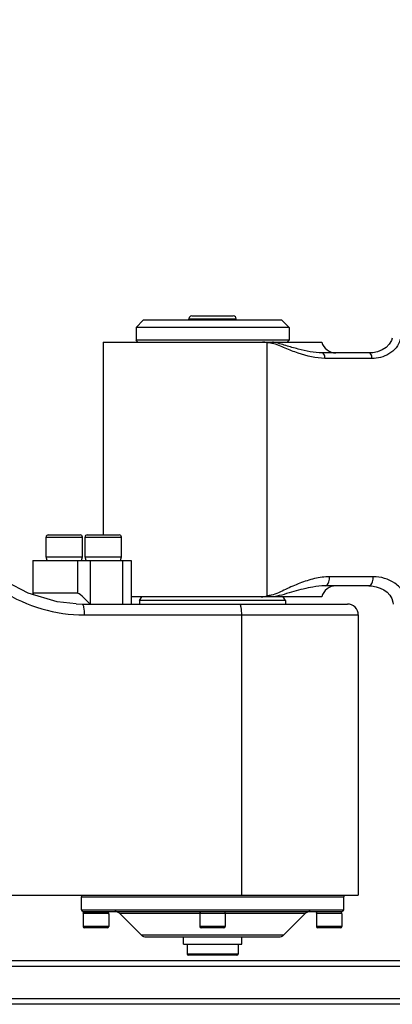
# Model space of a CAD drawing. Header units: millimetres. Extents: x 0 to 5940, y 0 to 4200.
# Tile 53 of 87: x 3451 to 3553, y 542 to 812. Entities that reach past the tile are written whole.
import ezdxf

# ---------------------------------------------------------------- set-up
doc = ezdxf.new("R2010")
doc.units = ezdxf.units.MM
doc.header["$LTSCALE"] = 326.7
doc.layers.get('0').update_dxf_attribs({"linetype": 'CONTINUOUS'})
for name, color, linetype in [('304102000078DXF_CONTINUOUS_LINE', 7, 'CONTINUOUS'), ('304102000080DXF_CONTINUOUS_LINE', 7, 'CONTINUOUS'), ('304103000032DXF_CONTINUOUS_LINE', 7, 'CONTINUOUS'), ('304104000217DXF_CONTINUOUS_LINE', 7, 'CONTINUOUS'), ('304104000218DXF_CONTINUOUS_LINE', 7, 'CONTINUOUS'), ('304104000220DXF_CONTINUOUS_LINE', 7, 'CONTINUOUS'), ('304104000222DXF_CONTINUOUS_LINE', 7, 'CONTINUOUS'), ('304105000174DXF_CONTINUOUS_LINE', 7, 'CONTINUOUS'), ('501023000047DXF_CONTINUOUS_LINE', 7, 'CONTINUOUS'), ('501023000054DXF_CONTINUOUS_LINE', 7, 'CONTINUOUS'), ('501023000069DXF_CONTINUOUS_LINE', 7, 'CONTINUOUS'), ('604006000001DXF_CONTINUOUS_LINE', 7, 'CONTINUOUS'), ('604006000006DXF_CONTINUOUS_LINE', 7, 'CONTINUOUS'), ('604007000001DXF_CONTINUOUS_LINE', 7, 'CONTINUOUS'), ('626001000001DXF_CONTINUOUS_LINE', 7, 'CONTINUOUS'), ('RB15-1-B-JSZL_DXF_DIMENSION', 7, 'CONTINUOUS')]:
    doc.layers.add(name, color=color, linetype=linetype)
doc.styles.get("Standard").update_dxf_attribs({"font": 'txt', "width": 0.7})
doc.dimstyles.new('DIMSTYLE_1', dxfattribs={"dimtxt": 85, "dimasz": 45, "dimexe": 1.5, "dimexo": 0, "dimtad": 1, "dimdsep": 46, "dimtxsty": 'Standard', "dimblk": '_FILLED', "dimblk1": '_FILLED', "dimblk2": '_FILLED', "dimcen": 0.09, "dimclrt": 5, "dimazin": 2, "dimtp": 1.2, "dimtm": 1.2, "dimtfac": 1, "dimtofl": 0, "dimtmove": 0, "dimatfit": 3, "dimldrblk": '_FILLED', "dimfxl": 0, "dimtolj": 1, "dimarcsym": 0})
doc.dimstyles.new('DIMSTYLE_2', dxfattribs={"dimtxt": 85, "dimasz": 45, "dimexe": 1.5, "dimexo": 0, "dimtad": 1, "dimdsep": 46, "dimtxsty": 'Standard', "dimblk": '_FILLED', "dimblk1": '_FILLED', "dimblk2": '_FILLED', "dimcen": 0.09, "dimclrt": 5, "dimazin": 2, "dimtp": 0.8, "dimtm": 0.8, "dimtfac": 1, "dimtofl": 0, "dimtmove": 0, "dimatfit": 3, "dimldrblk": '_FILLED', "dimfxl": 0, "dimtolj": 1, "dimarcsym": 0})

# ---------------------------------------------------------------- blocks, each defined once
blk = doc.blocks.new('_FILLED')
at = {"color": 0, "linetype": 'ByBlock'}
blk.add_solid([(0, 0), (-1, 0.1667), (-1, -0.1667)], dxfattribs=at)
blk = doc.blocks.new('*D1')
at = {"layer": 'RB15-1-B-JSZL_DXF_DIMENSION', "color": 2, "linetype": 'Continuous', "transparency": 16777216}
for p, q in [((2718.9, 681.88), (4558.48, 1083.11)), ((4194.22, 1003.66), (2718.9, 681.88)), ((4194.22, 1003.66), (4194.22, 1003.66))]:
    blk.add_line(p, q, dxfattribs=at)
at = {"layer": 'RB15-1-B-JSZL_DXF_DIMENSION', "color": 2, "linetype": 'Continuous', "transparency": 16777216, "xscale": 45, "yscale": 45, "zscale": 45, "rotation": 192.3029314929}
blk.add_blockref('_FILLED', (4194.22, 1003.66), dxfattribs=at)
blk = doc.blocks.new('*D2')
at = {"layer": 'RB15-1-B-JSZL_DXF_DIMENSION', "color": 2, "linetype": 'Continuous', "transparency": 16777216}
for p, q in [((2718.9, 681.88), (3698.6, 1219.86)), ((3144.9, 915.81), (2718.9, 681.88)), ((3144.9, 915.81), (3144.9, 915.81))]:
    blk.add_line(p, q, dxfattribs=at)
at = {"layer": 'RB15-1-B-JSZL_DXF_DIMENSION', "color": 2, "linetype": 'Continuous', "transparency": 16777216, "xscale": 45, "yscale": 45, "zscale": 45, "rotation": 208.7734168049}
blk.add_blockref('_FILLED', (3144.9, 915.81), dxfattribs=at)

msp = doc.modelspace()

# ---------------------------------------------------------------- linework, layer by layer
at = {"layer": '304102000078DXF_CONTINUOUS_LINE', "color": 7, "linetype": 'Continuous'}
for p, q in [((3466.465, 651.918), (3461.307, 652.492)), ((3466.46, 651.918), (3468.14, 651.882)), ((3468.14, 651.882), (3540.9, 651.882)), ((3543.902, 648.882), (3543.902, 571.882)), ((3397.809, 571.882), (3543.899, 571.882))]:
    msp.add_line(p, q, dxfattribs=at)
at = {"layer": '304102000078DXF_CONTINUOUS_LINE', "color": 9, "linetype": 'Continuous'}
for p, q in [((3468.705, 648.882), (3543.902, 648.882)), ((3511.822, 648.882), (3511.822, 571.882))]:
    msp.add_line(p, q, dxfattribs=at)
at = {"layer": '304102000078DXF_CONTINUOUS_LINE', "color": 7, "linetype": 'Continuous'}
msp.add_lwpolyline([(3461.307, 652.492), (3453.344, 654.833), (3447.36, 657.947)], dxfattribs=at)
msp.add_arc((3540.902, 648.882), 3, 0, 90, dxfattribs=at)
at = {"layer": '304102000078DXF_CONTINUOUS_LINE', "color": 9, "linetype": 'Continuous'}
msp.add_open_spline([(3446.305, 655.416), (3452.87, 651.245), (3460.927, 648.883), (3468.705, 648.882)], degree=3, dxfattribs=at)
for points, knots in [([(3468.136, 651.882), (3468.242, 651.882), (3468.44, 651.511), (3468.636, 650.576), (3468.705, 649.591), (3468.705, 648.882)], [0, 0, 0, 0, 0.1010894, 0.3177989, 1, 1, 1, 1]), ([(3511.228, 651.882), (3511.553, 651.882), (3511.712, 650.366), (3511.822, 649.591), (3511.822, 648.882)], [0, 0, 0, 0, 0.3139257, 1, 1, 1, 1])]:
    msp.add_open_spline(points, degree=3, knots=knots, dxfattribs=at)
at = {"layer": '304102000080DXF_CONTINUOUS_LINE', "color": 7, "linetype": 'Continuous'}
for p, q in [((3473.902, 723.882), (3533.902, 723.882)), ((3473.902, 723.882), (3473.902, 670.882)), ((3546.886, 720.882), (3534.006, 720.882)), ((3546.76, 656.882), (3534.779, 656.882)), ((3533.902, 653.882), (3481.596, 653.882))]:
    msp.add_line(p, q, dxfattribs=at)
at = {"layer": '304102000080DXF_CONTINUOUS_LINE', "color": 9, "linetype": 'Continuous'}
for p, q in [((3518.902, 654.16), (3518.902, 723.706)), ((3547.636, 719.382), (3534.756, 719.382)), ((3548.007, 659.382), (3536.029, 659.382))]:
    msp.add_line(p, q, dxfattribs=at)
at = {"layer": '304102000080DXF_CONTINUOUS_LINE', "color": 7, "linetype": 'Continuous'}
for points in [[(3553.23, 724.945), (3553.016, 724.315), (3552.384, 723.269), (3551.507, 722.4), (3550.441, 721.715), (3549.217, 721.222), (3547.858, 720.939), (3546.886, 720.882)], [(3546.76, 656.882), (3547.557, 656.845), (3548.78, 656.642), (3549.916, 656.277), (3550.943, 655.761), (3551.844, 655.102), (3552.586, 654.304), (3553.127, 653.378), (3553.41, 652.367), (3553.442, 651.882)]]:
    msp.add_lwpolyline(points, dxfattribs=at)
at = {"layer": '304102000080DXF_CONTINUOUS_LINE', "color": 9, "linetype": 'Continuous'}
for centre, radius, start, end in [((3518.523, 716.551), 7.187, 75.76945, 78.77361), ((3518.056, 711.066), 13.025, 78.76493, 79.73263)]:
    msp.add_arc(centre, radius, start, end, dxfattribs=at)
at = {"layer": '304102000080DXF_CONTINUOUS_LINE', "color": 7, "linetype": 'Continuous'}
for centre, start, end in [((3537.775, 724.882), 194.47751, 270), ((3537.775, 652.882), 90, 165.52249)]:
    msp.add_arc(centre, 4, start, end, dxfattribs=at)
for points in [[(3518.902, 723.706), (3518.497, 723.811), (3518.077, 723.881), (3517.659, 723.882)], [(3517.257, 653.882), (3517.813, 653.881), (3518.374, 653.984), (3518.902, 654.16)]]:
    msp.add_open_spline(points, degree=3, dxfattribs=at)
at = {"layer": '304102000080DXF_CONTINUOUS_LINE', "color": 9, "linetype": 'Continuous'}
for points in [[(3519.922, 723.6), (3519.587, 723.666), (3519.244, 723.706), (3518.902, 723.706)], [(3520.031, 654.306), (3519.662, 654.216), (3519.281, 654.16), (3518.902, 654.16)]]:
    msp.add_open_spline(points, degree=3, dxfattribs=at)
for points, knots in [([(3534.756, 719.382), (3532.257, 719.382), (3528.515, 720.344), (3523.853, 722.178), (3521.517, 723.207), (3520.29, 723.517)], [0, 0, 0, 0, 0.4964643, 0.7484419, 1, 1, 1, 1]), ([(3534.006, 720.882), (3531.769, 720.882), (3528.395, 721.625), (3524.01, 722.916), (3521.757, 723.609), (3520.593, 723.841)], [0, 0, 0, 0, 0.4877761, 0.741136, 1, 1, 1, 1]), ([(3555.436, 724.582), (3555.025, 722.938), (3552.59, 720.142), (3549.235, 719.382), (3547.636, 719.382)], [0, 0, 0, 0, 0.5142707, 1, 1, 1, 1]), ([(3534.756, 719.382), (3534.756, 719.574), (3534.718, 720.107), (3534.391, 720.882), (3534.006, 720.882)], [0, 0, 0, 0, 0.3327926, 1, 1, 1, 1]), ([(3547.636, 719.382), (3547.636, 719.574), (3547.598, 720.107), (3547.271, 720.882), (3546.886, 720.882)], [0, 0, 0, 0, 0.3327926, 1, 1, 1, 1]), ([(3536.029, 659.382), (3534.638, 659.382), (3531.84, 658.979), (3527.831, 657.637), (3523.959, 655.939), (3521.405, 654.64), (3520.031, 654.306)], [0, 0, 0, 0, 0.2471227, 0.4968527, 0.7488192, 1, 1, 1, 1]), ([(3534.779, 656.882), (3534.951, 656.882), (3535.472, 657.135), (3535.914, 658.091), (3536.029, 658.913), (3536.029, 659.382)], [0, 0, 0, 0, 0.1717308, 0.5313273, 1, 1, 1, 1]), ([(3546.757, 656.882), (3546.928, 656.882), (3547.449, 657.135), (3547.892, 658.091), (3548.007, 658.913), (3548.007, 659.382)], [0, 0, 0, 0, 0.1717308, 0.5313272, 1, 1, 1, 1]), ([(3557.192, 651.882), (3557.192, 653.043), (3556.492, 655.341), (3553.363, 658.473), (3550.07, 659.382), (3548.007, 659.382)], [0, 0, 0, 0, 0.2684483, 0.5228911, 1, 1, 1, 1]), ([(3534.779, 656.882), (3533.652, 656.882), (3530.761, 656.529), (3526.145, 655.332), (3522.665, 654.242), (3520.829, 653.882)], [0, 0, 0, 0, 0.2365539, 0.60737, 1, 1, 1, 1])]:
    msp.add_open_spline(points, degree=3, knots=knots, dxfattribs=at)
at = {"layer": '304103000032DXF_CONTINUOUS_LINE', "color": 7, "linetype": 'Continuous'}
for p, q in [((3109.386, 553.882), (3670.846, 553.882)), ((3670.846, 541.882), (3109.386, 541.882))]:
    msp.add_line(p, q, dxfattribs=at)
at = {"layer": '304103000032DXF_CONTINUOUS_LINE', "color": 9, "linetype": 'Continuous'}
for p, q in [((3109.428, 552.382), (3670.804, 552.382)), ((3670.804, 543.382), (3109.428, 543.382))]:
    msp.add_line(p, q, dxfattribs=at)
at = {"layer": '304104000217DXF_CONTINUOUS_LINE', "color": 7, "linetype": 'Continuous'}
for p, q in [((3483.902, 652.882), (3484.479, 653.882)), ((3523.902, 652.882), (3483.902, 652.882)), ((3483.902, 652.882), (3483.902, 651.882)), ((3523.902, 652.882), (3523.325, 653.882)), ((3523.902, 652.882), (3523.902, 651.882))]:
    msp.add_line(p, q, dxfattribs=at)
at = {"layer": '304104000218DXF_CONTINUOUS_LINE', "color": 7, "linetype": 'Continuous'}
for p, q in [((3467.902, 571.382), (3539.902, 571.382)), ((3467.902, 567.882), (3467.902, 571.382)), ((3539.902, 567.882), (3539.902, 571.382)), ((3468.402, 567.382), (3539.402, 567.382)), ((3484.316, 560.967), (3478.488, 566.796)), ((3523.488, 560.967), (3529.316, 566.796)), ((3485.73, 560.382), (3522.073, 560.382))]:
    msp.add_line(p, q, dxfattribs=at)
at = {"layer": '304104000218DXF_CONTINUOUS_LINE', "color": 9, "linetype": 'Continuous'}
for p, q in [((3467.902, 567.882), (3539.902, 567.882)), ((3500.402, 566.796), (3478.488, 566.796)), ((3529.316, 566.796), (3507.402, 566.796)), ((3484.316, 560.967), (3523.488, 560.967))]:
    msp.add_line(p, q, dxfattribs=at)
at = {"layer": '304104000218DXF_CONTINUOUS_LINE', "color": 7, "linetype": 'Continuous'}
for centre, radius, start, end in [((3468.402, 567.882), 0.5, 180, 270), ((3477.073, 565.382), 2, 45, 90), ((3530.73, 565.382), 2, 90, 135), ((3539.402, 567.882), 0.5, 270, 360), ((3485.73, 562.382), 2, 225, 270), ((3522.073, 562.382), 2, 270, 315)]:
    msp.add_arc(centre, radius, start, end, dxfattribs=at)
at = {"layer": '304104000220DXF_CONTINUOUS_LINE', "color": 7, "linetype": 'Continuous'}
for p, q in [((3482.902, 727.882), (3484.902, 729.882)), ((3524.902, 727.882), (3482.902, 727.882)), ((3482.902, 727.882), (3482.902, 724.382)), ((3522.902, 729.882), (3484.902, 729.882)), ((3524.902, 727.882), (3522.902, 729.882)), ((3524.902, 727.882), (3524.902, 724.382)), ((3524.902, 724.382), (3482.902, 724.382)), ((3483.402, 723.882), (3482.902, 724.382)), ((3524.402, 723.882), (3524.902, 724.382))]:
    msp.add_line(p, q, dxfattribs=at)
at = {"layer": '304104000222DXF_CONTINUOUS_LINE', "color": 7, "linetype": 'Continuous'}
for p, q in [((3454.549, 663.882), (3481.596, 663.882)), ((3454.549, 663.882), (3454.549, 654.882)), ((3481.596, 663.882), (3481.596, 651.882)), ((3454.604, 654.882), (3454.549, 654.826)), ((3466.816, 654.882), (3454.604, 654.882))]:
    msp.add_line(p, q, dxfattribs=at)
at = {"layer": '304104000222DXF_CONTINUOUS_LINE', "color": 9, "linetype": 'Continuous'}
for p, q in [((3454.604, 663.882), (3454.604, 654.882)), ((3466.816, 663.882), (3466.816, 654.882)), ((3470.333, 663.882), (3470.333, 651.882)), ((3479.168, 663.882), (3479.168, 651.882))]:
    msp.add_line(p, q, dxfattribs=at)
at = {"layer": '304104000222DXF_CONTINUOUS_LINE', "color": 7, "linetype": 'Continuous'}
for centre, start_param, end_param in [((3457.549, 651.882), 0.095993, 0.4647209), ((3469.761, 651.882), 4.6163959, 6.1871922)]:
    msp.add_ellipse(centre, major_axis=(-2.986, 2.986), ratio=0.096289, start_param=start_param, end_param=end_param, dxfattribs=at)
at = {"layer": '304105000174DXF_CONTINUOUS_LINE', "color": 7, "linetype": 'Continuous'}
for p, q in [((3467.902, 571.882), (3467.902, 571.382)), ((3467.902, 571.382), (3539.902, 571.382)), ((3539.902, 571.882), (3539.902, 571.382))]:
    msp.add_line(p, q, dxfattribs=at)
at = {"layer": '501023000047DXF_CONTINUOUS_LINE', "color": 7, "linetype": 'Continuous'}
for p, q in [((3498.202, 731.082), (3509.602, 731.082)), ((3497.402, 729.882), (3497.402, 730.282)), ((3510.402, 729.882), (3510.402, 730.282))]:
    msp.add_line(p, q, dxfattribs=at)
at = {"layer": '501023000047DXF_CONTINUOUS_LINE', "color": 9, "linetype": 'Continuous'}
msp.add_line((3497.402, 730.282), (3510.402, 730.282), dxfattribs=at)
at = {"layer": '501023000047DXF_CONTINUOUS_LINE', "color": 7, "linetype": 'Continuous'}
for centre, start, end in [((3498.202, 730.282), 90, 180), ((3509.602, 730.282), 0, 90)]:
    msp.add_arc(centre, 0.8, start, end, dxfattribs=at)
at = {"layer": '501023000054DXF_CONTINUOUS_LINE', "color": 9, "linetype": 'Continuous'}
for p, q in [((3458.221, 670.282), (3468.221, 670.282)), ((3468.906, 670.282), (3478.906, 670.282))]:
    msp.add_line(p, q, dxfattribs=at)
at = {"layer": '501023000054DXF_CONTINUOUS_LINE', "color": 7, "linetype": 'Continuous'}
for p, q in [((3458.221, 664.882), (3458.221, 670.282)), ((3458.821, 670.882), (3467.621, 670.882)), ((3468.221, 664.882), (3468.221, 670.282)), ((3468.906, 664.882), (3468.906, 670.282)), ((3469.506, 670.882), (3478.306, 670.882)), ((3478.906, 664.882), (3478.906, 670.282)), ((3458.221, 664.882), (3468.221, 664.882)), ((3468.906, 664.882), (3478.906, 664.882))]:
    msp.add_line(p, q, dxfattribs=at)
for centre, start, end in [((3458.821, 670.282), 90, 180), ((3467.621, 670.282), 0, 90), ((3469.506, 670.282), 90, 180), ((3478.306, 670.282), 0, 90)]:
    msp.add_arc(centre, 0.6, start, end, dxfattribs=at)
at = {"layer": '501023000069DXF_CONTINUOUS_LINE', "color": 7, "linetype": 'Continuous'}
for p, q in [((3475.402, 566.882), (3468.402, 566.882)), ((3468.402, 566.882), (3468.402, 563.282)), ((3475.402, 566.882), (3475.402, 563.282)), ((3507.402, 566.882), (3500.402, 566.882)), ((3500.402, 566.882), (3500.402, 563.282)), ((3507.402, 566.882), (3507.402, 563.282)), ((3539.402, 566.882), (3532.402, 566.882)), ((3532.402, 566.882), (3532.402, 563.282)), ((3539.402, 566.882), (3539.402, 563.282)), ((3475.002, 562.882), (3468.802, 562.882)), ((3507.002, 562.882), (3500.802, 562.882)), ((3539.002, 562.882), (3532.802, 562.882))]:
    msp.add_line(p, q, dxfattribs=at)
at = {"layer": '501023000069DXF_CONTINUOUS_LINE', "color": 9, "linetype": 'Continuous'}
for p, q in [((3475.402, 563.282), (3468.402, 563.282)), ((3507.402, 563.282), (3500.402, 563.282)), ((3539.402, 563.282), (3532.402, 563.282))]:
    msp.add_line(p, q, dxfattribs=at)
at = {"layer": '501023000069DXF_CONTINUOUS_LINE', "color": 7, "linetype": 'Continuous'}
for centre, start, end in [((3468.802, 563.282), 180, 270), ((3475.002, 563.282), 270, 360), ((3500.802, 563.282), 180, 270), ((3507.002, 563.282), 270, 360), ((3532.802, 563.282), 180, 270), ((3539.002, 563.282), 270, 360)]:
    msp.add_arc(centre, 0.4, start, end, dxfattribs=at)
at = {"layer": '604006000001DXF_CONTINUOUS_LINE', "color": 7, "linetype": 'Continuous'}
for p, q in [((3468.402, 566.932), (3468.621, 567.382)), ((3475.402, 566.932), (3468.402, 566.932)), ((3468.505, 566.882), (3468.402, 566.932)), ((3475.402, 566.932), (3475.183, 567.382)), ((3475.298, 566.882), (3475.402, 566.932)), ((3500.621, 567.382), (3500.402, 566.932)), ((3500.402, 566.932), (3507.402, 566.932)), ((3500.402, 566.932), (3500.505, 566.882)), ((3507.183, 567.382), (3507.402, 566.932)), ((3507.402, 566.932), (3507.298, 566.882)), ((3532.402, 566.932), (3532.621, 567.382)), ((3532.402, 566.932), (3539.402, 566.932)), ((3532.505, 566.882), (3532.402, 566.932)), ((3539.402, 566.932), (3539.183, 567.382)), ((3539.298, 566.882), (3539.402, 566.932))]:
    msp.add_line(p, q, dxfattribs=at)
at = {"layer": '604006000006DXF_CONTINUOUS_LINE', "color": 7, "linetype": 'Continuous'}
for p, q in [((3458.221, 664.842), (3458.356, 664.882)), ((3458.221, 664.842), (3468.221, 664.842)), ((3458.498, 663.882), (3458.221, 664.842)), ((3467.944, 663.882), (3468.221, 664.842)), ((3468.221, 664.842), (3468.085, 664.882)), ((3468.906, 664.842), (3469.042, 664.882)), ((3468.906, 664.842), (3478.906, 664.842)), ((3469.183, 663.882), (3468.906, 664.842)), ((3478.629, 663.882), (3478.906, 664.842)), ((3478.906, 664.842), (3478.77, 664.882))]:
    msp.add_line(p, q, dxfattribs=at)
at = {"layer": '604007000001DXF_CONTINUOUS_LINE', "color": 7, "linetype": 'Continuous'}
for p, q in [((3495.902, 558.382), (3495.902, 560.382)), ((3511.902, 558.382), (3511.902, 560.382)), ((3495.902, 558.382), (3511.902, 558.382))]:
    msp.add_line(p, q, dxfattribs=at)
at = {"layer": '626001000001DXF_CONTINUOUS_LINE', "color": 7, "linetype": 'Continuous'}
for p, q in [((3496.902, 558.382), (3496.902, 555.682)), ((3510.902, 558.382), (3510.902, 555.682)), ((3510.602, 555.382), (3497.202, 555.382))]:
    msp.add_line(p, q, dxfattribs=at)
at = {"layer": '626001000001DXF_CONTINUOUS_LINE', "color": 9, "linetype": 'Continuous'}
msp.add_line((3510.902, 555.682), (3496.902, 555.682), dxfattribs=at)
at = {"layer": '626001000001DXF_CONTINUOUS_LINE', "color": 7, "linetype": 'Continuous'}
for centre, start, end in [((3497.202, 555.682), 180, 270), ((3510.602, 555.682), 270, 360)]:
    msp.add_arc(centre, 0.3, start, end, dxfattribs=at)

# ---------------------------------------------------------------- dimensions: what is measured, and where the dimension line sits
at = {"layer": 'RB15-1-B-JSZL_DXF_DIMENSION', "color": 2, "linetype": 'Continuous'}
for mpoint, dimstyle, picture, middle in [((3144.9, 915.808), 'DIMSTYLE_2', '*D2', (3479.755, 1123.93)), ((4194.219, 1003.657), 'DIMSTYLE_1', '*D1', (4263.288, 1040.471))]:
    dim = msp.add_radius_dim(center=(2718.902, 681.882), mpoint=mpoint, text='R<>', dimstyle=dimstyle, override={"dimpost": '<>'}, dxfattribs=at)
    dim.commit()
    dim.dimension.update_dxf_attribs({"geometry": picture, "text_midpoint": middle, "dimtype": 164})

doc.saveas('drawing.dxf')
